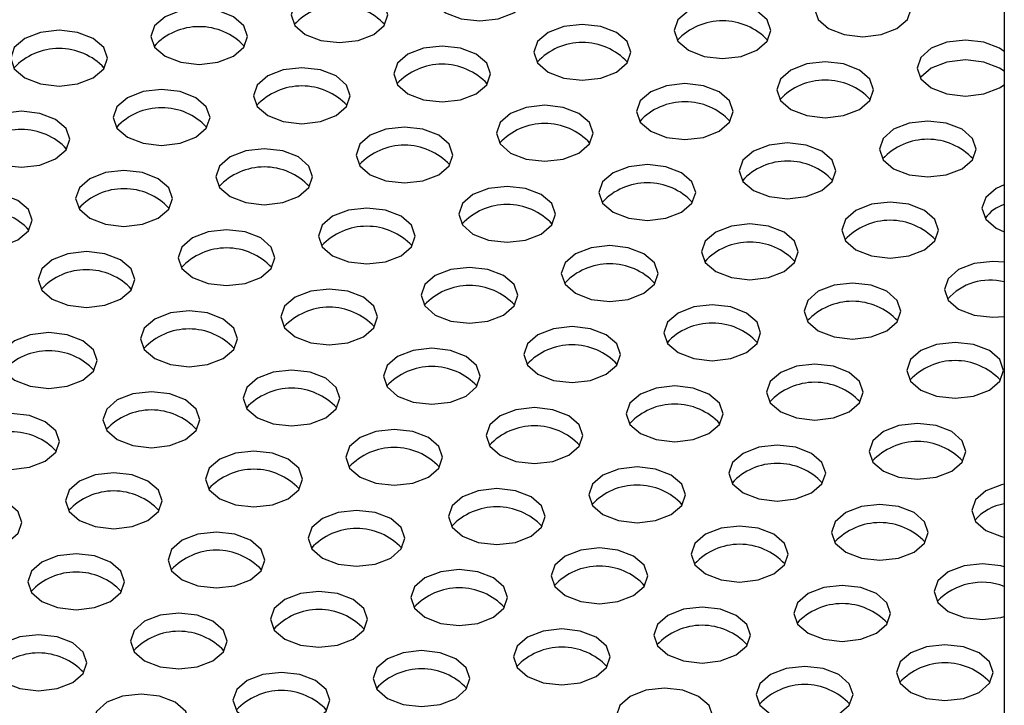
# Model space of a CAD drawing. Header units: millimetres. Extents: x 16 to 503, y 3 to 290.
# Tile 79 of 172: x 102.62 to 104.19, y 131.49 to 132.58. Entities that reach past the tile are written whole.
import ezdxf

# ---------------------------------------------------------------- set-up
doc = ezdxf.new("R2010")
doc.units = ezdxf.units.MM

msp = doc.modelspace()

# ---------------------------------------------------------------- linework, layer by layer
at = {"color": 7, "linetype": 'Continuous', "lineweight": 25}
for p, q in [((104.1888, 150.6167), (104.1888, 130.0924)), ((104.1813, 132.474), (104.1888, 132.479))]:
    msp.add_line(p, q, dxfattribs=at)
at = {"color": 7, "linetype": 'Continuous', "lineweight": 25, "flags": 128}
for points in [[(103.4089, 132.5933), (103.4256, 132.6077), (103.4315, 132.6247), (103.4256, 132.6417), (103.4089, 132.6561), (103.384, 132.6658), (103.3545, 132.6691), (103.3251, 132.6658), (103.3001, 132.6561), (103.2835, 132.6417), (103.2776, 132.6247), (103.2835, 132.6077), (103.3001, 132.5933), (103.3251, 132.5837), (103.3545, 132.5803), (103.384, 132.5837), (103.4089, 132.5933)], [(104.0181, 132.5682), (104.0348, 132.5826), (104.0407, 132.5996), (104.0348, 132.6166), (104.0181, 132.631), (103.9932, 132.6406), (103.9637, 132.644), (103.9343, 132.6406), (103.9093, 132.631), (103.8927, 132.6166), (103.8868, 132.5996), (103.8927, 132.5826), (103.9093, 132.5682), (103.9343, 132.5586), (103.9637, 132.5552), (103.9932, 132.5586), (104.0181, 132.5682)], [(103.1859, 132.5588), (103.2026, 132.5732), (103.2084, 132.5902), (103.2026, 132.6072), (103.1859, 132.6216), (103.161, 132.6312), (103.1315, 132.6346), (103.1021, 132.6312), (103.0771, 132.6216), (103.0605, 132.6072), (103.0546, 132.5902), (103.0605, 132.5732), (103.0771, 132.5588), (103.1021, 132.5492), (103.1315, 132.5458), (103.161, 132.5492), (103.1859, 132.5588)], [(102.9629, 132.5242), (102.9796, 132.5386), (102.9854, 132.5556), (102.9796, 132.5726), (102.9629, 132.587), (102.9379, 132.5967), (102.9085, 132.6), (102.8791, 132.5967), (102.8541, 132.587), (102.8374, 132.5726), (102.8316, 132.5556), (102.8374, 132.5386), (102.8541, 132.5242), (102.8791, 132.5146), (102.9085, 132.5112), (102.9379, 132.5146), (102.9629, 132.5242)], [(103.7951, 132.5337), (103.8118, 132.5481), (103.8176, 132.5651), (103.8118, 132.5821), (103.7951, 132.5965), (103.7702, 132.6061), (103.7407, 132.6095), (103.7113, 132.6061), (103.6863, 132.5965), (103.6697, 132.5821), (103.6638, 132.5651), (103.6697, 132.5481), (103.6863, 132.5337), (103.7113, 132.524), (103.7407, 132.5207), (103.7702, 132.524), (103.7951, 132.5337)], [(102.7399, 132.4897), (102.7566, 132.5041), (102.7624, 132.5211), (102.7566, 132.5381), (102.7399, 132.5525), (102.7149, 132.5621), (102.6855, 132.5655), (102.6561, 132.5621), (102.6311, 132.5525), (102.6144, 132.5381), (102.6086, 132.5211), (102.6144, 132.5041), (102.6311, 132.4897), (102.6561, 132.4801), (102.6855, 132.4767), (102.7149, 132.4801), (102.7399, 132.4897)], [(103.5721, 132.4991), (103.5888, 132.5135), (103.5946, 132.5305), (103.5888, 132.5475), (103.5721, 132.5619), (103.5471, 132.5715), (103.5177, 132.5749), (103.4883, 132.5715), (103.4633, 132.5619), (103.4466, 132.5475), (103.4408, 132.5305), (103.4466, 132.5135), (103.4633, 132.4991), (103.4883, 132.4895), (103.5177, 132.4861), (103.5471, 132.4895), (103.5721, 132.4991)], [(104.1888, 132.5318), (104.1813, 132.5368), (104.1563, 132.5464), (104.1269, 132.5498), (104.0975, 132.5464), (104.0725, 132.5368), (104.0558, 132.5224), (104.05, 132.5054), (104.0558, 132.4884), (104.0725, 132.474), (104.0975, 132.4644), (104.1269, 132.461), (104.1563, 132.4644), (104.1813, 132.474)], [(103.3491, 132.4646), (103.3658, 132.479), (103.3716, 132.496), (103.3658, 132.513), (103.3491, 132.5274), (103.3241, 132.537), (103.2947, 132.5404), (103.2653, 132.537), (103.2403, 132.5274), (103.2236, 132.513), (103.2178, 132.496), (103.2236, 132.479), (103.2403, 132.4646), (103.2653, 132.455), (103.2947, 132.4516), (103.3241, 132.455), (103.3491, 132.4646)], [(104.1888, 132.5004), (104.1813, 132.5054), (104.1563, 132.515), (104.1269, 132.5184), (104.0975, 132.515), (104.0725, 132.5054), (104.0558, 132.491), (104.055, 132.4897)], [(103.1261, 132.43), (103.1428, 132.4444), (103.1486, 132.4614), (103.1428, 132.4784), (103.1261, 132.4928), (103.1011, 132.5025), (103.0717, 132.5058), (103.0422, 132.5025), (103.0173, 132.4928), (103.0006, 132.4784), (102.9948, 132.4614), (103.0006, 132.4444), (103.0173, 132.43), (103.0422, 132.4204), (103.0717, 132.417), (103.1011, 132.4204), (103.1261, 132.43)], [(103.9583, 132.4395), (103.975, 132.4539), (103.9808, 132.4709), (103.975, 132.4879), (103.9583, 132.5023), (103.9333, 132.5119), (103.9039, 132.5153), (103.8745, 132.5119), (103.8495, 132.5023), (103.8328, 132.4879), (103.827, 132.4709), (103.8328, 132.4539), (103.8495, 132.4395), (103.8745, 132.4298), (103.9039, 132.4265), (103.9333, 132.4298), (103.9583, 132.4395)], [(102.9031, 132.3955), (102.9197, 132.4099), (102.9256, 132.4269), (102.9197, 132.4439), (102.9031, 132.4583), (102.8781, 132.4679), (102.8487, 132.4713), (102.8192, 132.4679), (102.7943, 132.4583), (102.7776, 132.4439), (102.7718, 132.4269), (102.7776, 132.4099), (102.7943, 132.3955), (102.8192, 132.3859), (102.8487, 132.3825), (102.8781, 132.3859), (102.9031, 132.3955)], [(103.7353, 132.4049), (103.752, 132.4193), (103.7578, 132.4363), (103.752, 132.4533), (103.7353, 132.4677), (103.7103, 132.4773), (103.6809, 132.4807), (103.6514, 132.4773), (103.6265, 132.4677), (103.6098, 132.4533), (103.604, 132.4363), (103.6098, 132.4193), (103.6265, 132.4049), (103.6514, 132.3953), (103.6809, 132.3919), (103.7103, 132.3953), (103.7353, 132.4049)], [(103.5123, 132.3704), (103.5289, 132.3848), (103.5348, 132.4018), (103.5289, 132.4188), (103.5123, 132.4332), (103.4873, 132.4428), (103.4579, 132.4462), (103.4284, 132.4428), (103.4035, 132.4332), (103.3868, 132.4188), (103.381, 132.4018), (103.3868, 132.3848), (103.4035, 132.3704), (103.4284, 132.3608), (103.4579, 132.3574), (103.4873, 132.3608), (103.5123, 132.3704)], [(102.6801, 132.361), (102.6967, 132.3754), (102.7026, 132.3924), (102.6967, 132.4094), (102.6801, 132.4238), (102.6551, 132.4334), (102.6257, 132.4368), (102.5962, 132.4334), (102.5713, 132.4238), (102.5546, 132.4094), (102.5487, 132.3924), (102.5546, 132.3754), (102.5713, 132.361), (102.5962, 132.3513), (102.6257, 132.348), (102.6551, 132.3513), (102.6801, 132.361)], [(103.2893, 132.3358), (103.3059, 132.3502), (103.3118, 132.3672), (103.3059, 132.3842), (103.2893, 132.3986), (103.2643, 132.4083), (103.2349, 132.4116), (103.2054, 132.4083), (103.1805, 132.3986), (103.1638, 132.3842), (103.1579, 132.3672), (103.1638, 132.3502), (103.1805, 132.3358), (103.2054, 132.3262), (103.2349, 132.3228), (103.2643, 132.3262), (103.2893, 132.3358)], [(104.1215, 132.3453), (104.1381, 132.3597), (104.144, 132.3767), (104.1381, 132.3937), (104.1215, 132.4081), (104.0965, 132.4177), (104.0671, 132.4211), (104.0376, 132.4177), (104.0127, 132.4081), (103.996, 132.3937), (103.9902, 132.3767), (103.996, 132.3597), (104.0127, 132.3453), (104.0376, 132.3356), (104.0671, 132.3323), (104.0965, 132.3356), (104.1215, 132.3453)], [(103.0662, 132.3013), (103.0829, 132.3157), (103.0888, 132.3327), (103.0829, 132.3497), (103.0662, 132.3641), (103.0413, 132.3737), (103.0119, 132.3771), (102.9824, 132.3737), (102.9575, 132.3641), (102.9408, 132.3497), (102.9349, 132.3327), (102.9408, 132.3157), (102.9575, 132.3013), (102.9824, 132.2917), (103.0119, 132.2883), (103.0413, 132.2917), (103.0662, 132.3013)], [(103.8985, 132.3107), (103.9151, 132.3251), (103.921, 132.3421), (103.9151, 132.3591), (103.8985, 132.3735), (103.8735, 132.3831), (103.8441, 132.3865), (103.8146, 132.3831), (103.7897, 132.3735), (103.773, 132.3591), (103.7671, 132.3421), (103.773, 132.3251), (103.7897, 132.3107), (103.8146, 132.3011), (103.8441, 132.2977), (103.8735, 132.3011), (103.8985, 132.3107)], [(103.6754, 132.2762), (103.6921, 132.2906), (103.698, 132.3076), (103.6921, 132.3246), (103.6754, 132.339), (103.6505, 132.3486), (103.6211, 132.352), (103.5916, 132.3486), (103.5667, 132.339), (103.55, 132.3246), (103.5441, 132.3076), (103.55, 132.2906), (103.5667, 132.2762), (103.5916, 132.2666), (103.6211, 132.2632), (103.6505, 132.2666), (103.6754, 132.2762)], [(102.8432, 132.2668), (102.8599, 132.2812), (102.8658, 132.2982), (102.8599, 132.3152), (102.8432, 132.3296), (102.8183, 132.3392), (102.7888, 132.3426), (102.7594, 132.3392), (102.7345, 132.3296), (102.7178, 132.3152), (102.7119, 132.2982), (102.7178, 132.2812), (102.7345, 132.2668), (102.7594, 132.2571), (102.7888, 132.2538), (102.8183, 132.2571), (102.8432, 132.2668)], [(103.4524, 132.2416), (103.4691, 132.256), (103.475, 132.273), (103.4691, 132.29), (103.4524, 132.3044), (103.4275, 132.3141), (103.398, 132.3174), (103.3686, 132.3141), (103.3437, 132.3044), (103.327, 132.29), (103.3211, 132.273), (103.327, 132.256), (103.3437, 132.2416), (103.3686, 132.232), (103.398, 132.2286), (103.4275, 132.232), (103.4524, 132.2416)], [(104.1888, 132.3199), (104.1759, 132.3139), (104.1592, 132.2995), (104.1533, 132.2825), (104.1592, 132.2655), (104.1759, 132.2511), (104.1888, 132.2451)], [(102.6202, 132.2322), (102.6369, 132.2466), (102.6428, 132.2636), (102.6369, 132.2806), (102.6202, 132.295), (102.5953, 132.3046), (102.5658, 132.308), (102.5364, 132.3046), (102.5114, 132.295), (102.4948, 132.2806), (102.4889, 132.2636), (102.4948, 132.2466), (102.5114, 132.2322), (102.5364, 132.2226), (102.5658, 132.2192), (102.5953, 132.2226), (102.6202, 132.2322)], [(103.2294, 132.2071), (103.2461, 132.2215), (103.252, 132.2385), (103.2461, 132.2555), (103.2294, 132.2699), (103.2045, 132.2795), (103.175, 132.2829), (103.1456, 132.2795), (103.1206, 132.2699), (103.104, 132.2555), (103.0981, 132.2385), (103.104, 132.2215), (103.1206, 132.2071), (103.1456, 132.1975), (103.175, 132.1941), (103.2045, 132.1975), (103.2294, 132.2071)], [(104.0616, 132.2165), (104.0783, 132.2309), (104.0842, 132.2479), (104.0783, 132.2649), (104.0616, 132.2793), (104.0367, 132.2889), (104.0072, 132.2923), (103.9778, 132.2889), (103.9528, 132.2793), (103.9362, 132.2649), (103.9303, 132.2479), (103.9362, 132.2309), (103.9528, 132.2165), (103.9778, 132.2069), (104.0072, 132.2035), (104.0367, 132.2069), (104.0616, 132.2165)], [(103.8386, 132.182), (103.8553, 132.1964), (103.8612, 132.2134), (103.8553, 132.2304), (103.8386, 132.2448), (103.8137, 132.2544), (103.7842, 132.2578), (103.7548, 132.2544), (103.7298, 132.2448), (103.7132, 132.2304), (103.7073, 132.2134), (103.7132, 132.1964), (103.7298, 132.182), (103.7548, 132.1724), (103.7842, 132.169), (103.8137, 132.1724), (103.8386, 132.182)], [(103.0064, 132.1726), (103.0231, 132.187), (103.0289, 132.204), (103.0231, 132.221), (103.0064, 132.2354), (102.9815, 132.245), (102.952, 132.2484), (102.9226, 132.245), (102.8976, 132.2354), (102.881, 132.221), (102.8751, 132.204), (102.881, 132.187), (102.8976, 132.1726), (102.9226, 132.1629), (102.952, 132.1596), (102.9815, 132.1629), (103.0064, 132.1726)], [(103.6156, 132.1474), (103.6323, 132.1618), (103.6381, 132.1788), (103.6323, 132.1958), (103.6156, 132.2102), (103.5907, 132.2199), (103.5612, 132.2232), (103.5318, 132.2199), (103.5068, 132.2102), (103.4902, 132.1958), (103.4843, 132.1788), (103.4902, 132.1618), (103.5068, 132.1474), (103.5318, 132.1378), (103.5612, 132.1344), (103.5907, 132.1378), (103.6156, 132.1474)], [(102.7834, 132.138), (102.8001, 132.1524), (102.8059, 132.1694), (102.8001, 132.1864), (102.7834, 132.2008), (102.7584, 132.2104), (102.729, 132.2138), (102.6996, 132.2104), (102.6746, 132.2008), (102.6579, 132.1864), (102.6521, 132.1694), (102.6579, 132.1524), (102.6746, 132.138), (102.6996, 132.1284), (102.729, 132.125), (102.7584, 132.1284), (102.7834, 132.138)], [(103.3926, 132.1129), (103.4093, 132.1273), (103.4151, 132.1443), (103.4093, 132.1613), (103.3926, 132.1757), (103.3676, 132.1853), (103.3382, 132.1887), (103.3088, 132.1853), (103.2838, 132.1757), (103.2671, 132.1613), (103.2613, 132.1443), (103.2671, 132.1273), (103.2838, 132.1129), (103.3088, 132.1033), (103.3382, 132.0999), (103.3676, 132.1033), (103.3926, 132.1129)], [(104.1888, 132.1968), (104.1704, 132.1981), (104.141, 132.1947), (104.116, 132.1851), (104.0994, 132.1707), (104.0935, 132.1537), (104.0994, 132.1367), (104.116, 132.1223), (104.141, 132.1127), (104.1704, 132.1093), (104.1888, 132.1106)], [(104.0018, 132.0878), (104.0185, 132.1022), (104.0243, 132.1192), (104.0185, 132.1362), (104.0018, 132.1506), (103.9768, 132.1602), (103.9474, 132.1636), (103.918, 132.1602), (103.893, 132.1506), (103.8763, 132.1362), (103.8705, 132.1192), (103.8763, 132.1022), (103.893, 132.0878), (103.918, 132.0782), (103.9474, 132.0748), (103.9768, 132.0782), (104.0018, 132.0878)], [(103.1696, 132.0784), (103.1863, 132.0928), (103.1921, 132.1098), (103.1863, 132.1268), (103.1696, 132.1412), (103.1446, 132.1508), (103.1152, 132.1542), (103.0858, 132.1508), (103.0608, 132.1412), (103.0441, 132.1268), (103.0383, 132.1098), (103.0441, 132.0928), (103.0608, 132.0784), (103.0858, 132.0687), (103.1152, 132.0654), (103.1446, 132.0687), (103.1696, 132.0784)], [(103.7788, 132.0532), (103.7955, 132.0676), (103.8013, 132.0846), (103.7955, 132.1016), (103.7788, 132.116), (103.7538, 132.1257), (103.7244, 132.129), (103.695, 132.1257), (103.67, 132.116), (103.6533, 132.1016), (103.6475, 132.0846), (103.6533, 132.0676), (103.67, 132.0532), (103.695, 132.0436), (103.7244, 132.0402), (103.7538, 132.0436), (103.7788, 132.0532)], [(102.9466, 132.0438), (102.9633, 132.0582), (102.9691, 132.0752), (102.9633, 132.0922), (102.9466, 132.1066), (102.9216, 132.1162), (102.8922, 132.1196), (102.8628, 132.1162), (102.8378, 132.1066), (102.8211, 132.0922), (102.8153, 132.0752), (102.8211, 132.0582), (102.8378, 132.0438), (102.8628, 132.0342), (102.8922, 132.0308), (102.9216, 132.0342), (102.9466, 132.0438)], [(103.5558, 132.0187), (103.5725, 132.0331), (103.5783, 132.0501), (103.5725, 132.0671), (103.5558, 132.0815), (103.5308, 132.0911), (103.5014, 132.0945), (103.472, 132.0911), (103.447, 132.0815), (103.4303, 132.0671), (103.4245, 132.0501), (103.4303, 132.0331), (103.447, 132.0187), (103.472, 132.0091), (103.5014, 132.0057), (103.5308, 132.0091), (103.5558, 132.0187)], [(102.7236, 132.0093), (102.7402, 132.0237), (102.7461, 132.0407), (102.7402, 132.0577), (102.7236, 132.0721), (102.6986, 132.0817), (102.6692, 132.0851), (102.6397, 132.0817), (102.6148, 132.0721), (102.5981, 132.0577), (102.5923, 132.0407), (102.5981, 132.0237), (102.6148, 132.0093), (102.6397, 131.9997), (102.6692, 131.9963), (102.6986, 131.9997), (102.7236, 132.0093)], [(104.165, 131.9936), (104.1817, 132.008), (104.1875, 132.025), (104.1817, 132.042), (104.165, 132.0564), (104.14, 132.066), (104.1106, 132.0694), (104.0812, 132.066), (104.0562, 132.0564), (104.0395, 132.042), (104.0337, 132.025), (104.0395, 132.008), (104.0562, 131.9936), (104.0812, 131.984), (104.1106, 131.9806), (104.14, 131.984), (104.165, 131.9936)], [(103.3328, 131.9842), (103.3494, 131.9986), (103.3553, 132.0156), (103.3494, 132.0326), (103.3328, 132.047), (103.3078, 132.0566), (103.2784, 132.06), (103.2489, 132.0566), (103.224, 132.047), (103.2073, 132.0326), (103.2015, 132.0156), (103.2073, 131.9986), (103.224, 131.9842), (103.2489, 131.9745), (103.2784, 131.9712), (103.3078, 131.9745), (103.3328, 131.9842)], [(103.942, 131.959), (103.9586, 131.9734), (103.9645, 131.9904), (103.9586, 132.0074), (103.942, 132.0218), (103.917, 132.0315), (103.8876, 132.0348), (103.8581, 132.0315), (103.8332, 132.0218), (103.8165, 132.0074), (103.8107, 131.9904), (103.8165, 131.9734), (103.8332, 131.959), (103.8581, 131.9494), (103.8876, 131.946), (103.917, 131.9494), (103.942, 131.959)], [(103.1098, 131.9496), (103.1264, 131.964), (103.1323, 131.981), (103.1264, 131.998), (103.1098, 132.0124), (103.0848, 132.022), (103.0554, 132.0254), (103.0259, 132.022), (103.001, 132.0124), (102.9843, 131.998), (102.9784, 131.981), (102.9843, 131.964), (103.001, 131.9496), (103.0259, 131.94), (103.0554, 131.9366), (103.0848, 131.94), (103.1098, 131.9496)], [(103.719, 131.9245), (103.7356, 131.9389), (103.7415, 131.9559), (103.7356, 131.9729), (103.719, 131.9873), (103.694, 131.9969), (103.6646, 132.0003), (103.6351, 131.9969), (103.6102, 131.9873), (103.5935, 131.9729), (103.5876, 131.9559), (103.5935, 131.9389), (103.6102, 131.9245), (103.6351, 131.9149), (103.6646, 131.9115), (103.694, 131.9149), (103.719, 131.9245)], [(102.8868, 131.9151), (102.9034, 131.9295), (102.9093, 131.9465), (102.9034, 131.9635), (102.8868, 131.9779), (102.8618, 131.9875), (102.8324, 131.9909), (102.8029, 131.9875), (102.778, 131.9779), (102.7613, 131.9635), (102.7554, 131.9465), (102.7613, 131.9295), (102.778, 131.9151), (102.8029, 131.9055), (102.8324, 131.9021), (102.8618, 131.9055), (102.8868, 131.9151)], [(102.6637, 131.8805), (102.6804, 131.8949), (102.6863, 131.9119), (102.6804, 131.9289), (102.6637, 131.9433), (102.6388, 131.953), (102.6093, 131.9563), (102.5799, 131.953), (102.555, 131.9433), (102.5383, 131.9289), (102.5324, 131.9119), (102.5383, 131.8949), (102.555, 131.8805), (102.5799, 131.8709), (102.6093, 131.8675), (102.6388, 131.8709), (102.6637, 131.8805)], [(103.496, 131.89), (103.5126, 131.9044), (103.5185, 131.9214), (103.5126, 131.9384), (103.496, 131.9528), (103.471, 131.9624), (103.4416, 131.9658), (103.4121, 131.9624), (103.3872, 131.9528), (103.3705, 131.9384), (103.3646, 131.9214), (103.3705, 131.9044), (103.3872, 131.89), (103.4121, 131.8803), (103.4416, 131.877), (103.471, 131.8803), (103.496, 131.89)], [(104.1051, 131.8648), (104.1218, 131.8792), (104.1277, 131.8962), (104.1218, 131.9132), (104.1051, 131.9276), (104.0802, 131.9373), (104.0508, 131.9406), (104.0213, 131.9373), (103.9964, 131.9276), (103.9797, 131.9132), (103.9738, 131.8962), (103.9797, 131.8792), (103.9964, 131.8648), (104.0213, 131.8552), (104.0508, 131.8518), (104.0802, 131.8552), (104.1051, 131.8648)], [(103.2729, 131.8554), (103.2896, 131.8698), (103.2955, 131.8868), (103.2896, 131.9038), (103.2729, 131.9182), (103.248, 131.9278), (103.2185, 131.9312), (103.1891, 131.9278), (103.1642, 131.9182), (103.1475, 131.9038), (103.1416, 131.8868), (103.1475, 131.8698), (103.1642, 131.8554), (103.1891, 131.8458), (103.2185, 131.8424), (103.248, 131.8458), (103.2729, 131.8554)], [(103.8821, 131.8303), (103.8988, 131.8447), (103.9047, 131.8617), (103.8988, 131.8787), (103.8821, 131.8931), (103.8572, 131.9027), (103.8277, 131.9061), (103.7983, 131.9027), (103.7734, 131.8931), (103.7567, 131.8787), (103.7508, 131.8617), (103.7567, 131.8447), (103.7734, 131.8303), (103.7983, 131.8207), (103.8277, 131.8173), (103.8572, 131.8207), (103.8821, 131.8303)], [(103.0499, 131.8209), (103.0666, 131.8353), (103.0725, 131.8523), (103.0666, 131.8693), (103.0499, 131.8837), (103.025, 131.8933), (102.9955, 131.8967), (102.9661, 131.8933), (102.9411, 131.8837), (102.9245, 131.8693), (102.9186, 131.8523), (102.9245, 131.8353), (102.9411, 131.8209), (102.9661, 131.8112), (102.9955, 131.8079), (103.025, 131.8112), (103.0499, 131.8209)], [(102.8269, 131.7863), (102.8436, 131.8007), (102.8494, 131.8177), (102.8436, 131.8347), (102.8269, 131.8491), (102.802, 131.8588), (102.7725, 131.8621), (102.7431, 131.8588), (102.7181, 131.8491), (102.7015, 131.8347), (102.6956, 131.8177), (102.7015, 131.8007), (102.7181, 131.7863), (102.7431, 131.7767), (102.7725, 131.7733), (102.802, 131.7767), (102.8269, 131.7863)], [(103.6591, 131.7958), (103.6758, 131.8102), (103.6817, 131.8272), (103.6758, 131.8441), (103.6591, 131.8586), (103.6342, 131.8682), (103.6047, 131.8716), (103.5753, 131.8682), (103.5503, 131.8586), (103.5337, 131.8441), (103.5278, 131.8272), (103.5337, 131.8102), (103.5503, 131.7958), (103.5753, 131.7861), (103.6047, 131.7827), (103.6342, 131.7861), (103.6591, 131.7958)], [(104.1888, 131.844), (104.1845, 131.8431), (104.1595, 131.8334), (104.1429, 131.819), (104.137, 131.802), (104.1429, 131.785), (104.1595, 131.7706), (104.1845, 131.761), (104.1888, 131.7601)], [(103.4361, 131.7612), (103.4528, 131.7756), (103.4586, 131.7926), (103.4528, 131.8096), (103.4361, 131.824), (103.4112, 131.8336), (103.3817, 131.837), (103.3523, 131.8336), (103.3273, 131.824), (103.3107, 131.8096), (103.3048, 131.7926), (103.3107, 131.7756), (103.3273, 131.7612), (103.3523, 131.7516), (103.3817, 131.7482), (103.4112, 131.7516), (103.4361, 131.7612)], [(102.6039, 131.7518), (102.6206, 131.7662), (102.6264, 131.7832), (102.6206, 131.8002), (102.6039, 131.8146), (102.579, 131.8242), (102.5495, 131.8276), (102.5201, 131.8242), (102.4951, 131.8146), (102.4784, 131.8002), (102.4726, 131.7832), (102.4784, 131.7662), (102.4951, 131.7518), (102.5201, 131.7422), (102.5495, 131.7388), (102.579, 131.7422), (102.6039, 131.7518)], [(103.2131, 131.7267), (103.2298, 131.7411), (103.2356, 131.7581), (103.2298, 131.7751), (103.2131, 131.7895), (103.1882, 131.7991), (103.1587, 131.8025), (103.1293, 131.7991), (103.1043, 131.7895), (103.0876, 131.7751), (103.0818, 131.7581), (103.0876, 131.7411), (103.1043, 131.7267), (103.1293, 131.717), (103.1587, 131.7137), (103.1882, 131.717), (103.2131, 131.7267)], [(104.0453, 131.7361), (104.062, 131.7505), (104.0678, 131.7675), (104.062, 131.7845), (104.0453, 131.7989), (104.0204, 131.8085), (103.9909, 131.8119), (103.9615, 131.8085), (103.9365, 131.7989), (103.9199, 131.7845), (103.914, 131.7675), (103.9199, 131.7505), (103.9365, 131.7361), (103.9615, 131.7265), (103.9909, 131.7231), (104.0204, 131.7265), (104.0453, 131.7361)], [(102.9901, 131.6921), (103.0068, 131.7065), (103.0126, 131.7235), (103.0068, 131.7405), (102.9901, 131.7549), (102.9651, 131.7646), (102.9357, 131.7679), (102.9063, 131.7646), (102.8813, 131.7549), (102.8646, 131.7405), (102.8588, 131.7235), (102.8646, 131.7065), (102.8813, 131.6921), (102.9063, 131.6825), (102.9357, 131.6791), (102.9651, 131.6825), (102.9901, 131.6921)], [(103.8223, 131.7016), (103.839, 131.716), (103.8448, 131.733), (103.839, 131.7499), (103.8223, 131.7644), (103.7974, 131.774), (103.7679, 131.7774), (103.7385, 131.774), (103.7135, 131.7644), (103.6968, 131.7499), (103.691, 131.733), (103.6968, 131.716), (103.7135, 131.7016), (103.7385, 131.6919), (103.7679, 131.6885), (103.7974, 131.6919), (103.8223, 131.7016)], [(103.5993, 131.667), (103.616, 131.6814), (103.6218, 131.6984), (103.616, 131.7154), (103.5993, 131.7298), (103.5743, 131.7394), (103.5449, 131.7428), (103.5155, 131.7394), (103.4905, 131.7298), (103.4738, 131.7154), (103.468, 131.6984), (103.4738, 131.6814), (103.4905, 131.667), (103.5155, 131.6574), (103.5449, 131.654), (103.5743, 131.6574), (103.5993, 131.667)], [(102.7671, 131.6576), (102.7838, 131.672), (102.7896, 131.689), (102.7838, 131.706), (102.7671, 131.7204), (102.7421, 131.73), (102.7127, 131.7334), (102.6833, 131.73), (102.6583, 131.7204), (102.6416, 131.706), (102.6358, 131.689), (102.6416, 131.672), (102.6583, 131.6576), (102.6833, 131.648), (102.7127, 131.6446), (102.7421, 131.648), (102.7671, 131.6576)], [(103.3763, 131.6325), (103.393, 131.6469), (103.3988, 131.6639), (103.393, 131.6809), (103.3763, 131.6953), (103.3513, 131.7049), (103.3219, 131.7083), (103.2925, 131.7049), (103.2675, 131.6953), (103.2508, 131.6809), (103.245, 131.6639), (103.2508, 131.6469), (103.2675, 131.6325), (103.2925, 131.6228), (103.3219, 131.6195), (103.3513, 131.6228), (103.3763, 131.6325)], [(104.1888, 131.7129), (104.1835, 131.7143), (104.1541, 131.7177), (104.1247, 131.7143), (104.0997, 131.7047), (104.083, 131.6903), (104.0772, 131.6733), (104.083, 131.6563), (104.0997, 131.6419), (104.1247, 131.6323), (104.1541, 131.6289), (104.1835, 131.6323), (104.1888, 131.6337)], [(103.1533, 131.5979), (103.17, 131.6123), (103.1758, 131.6293), (103.17, 131.6463), (103.1533, 131.6607), (103.1283, 131.6704), (103.0989, 131.6737), (103.0694, 131.6704), (103.0445, 131.6607), (103.0278, 131.6463), (103.022, 131.6293), (103.0278, 131.6123), (103.0445, 131.5979), (103.0694, 131.5883), (103.0989, 131.5849), (103.1283, 131.5883), (103.1533, 131.5979)], [(103.9855, 131.6074), (104.0022, 131.6218), (104.008, 131.6388), (104.0022, 131.6557), (103.9855, 131.6702), (103.9605, 131.6798), (103.9311, 131.6832), (103.9017, 131.6798), (103.8767, 131.6702), (103.86, 131.6557), (103.8542, 131.6388), (103.86, 131.6218), (103.8767, 131.6074), (103.9017, 131.5977), (103.9311, 131.5943), (103.9605, 131.5977), (103.9855, 131.6074)], [(103.7625, 131.5728), (103.7791, 131.5872), (103.785, 131.6042), (103.7791, 131.6212), (103.7625, 131.6356), (103.7375, 131.6452), (103.7081, 131.6486), (103.6786, 131.6452), (103.6537, 131.6356), (103.637, 131.6212), (103.6312, 131.6042), (103.637, 131.5872), (103.6537, 131.5728), (103.6786, 131.5632), (103.7081, 131.5598), (103.7375, 131.5632), (103.7625, 131.5728)], [(102.9303, 131.5634), (102.9469, 131.5778), (102.9528, 131.5948), (102.9469, 131.6118), (102.9303, 131.6262), (102.9053, 131.6358), (102.8759, 131.6392), (102.8464, 131.6358), (102.8215, 131.6262), (102.8048, 131.6118), (102.7989, 131.5948), (102.8048, 131.5778), (102.8215, 131.5634), (102.8464, 131.5538), (102.8759, 131.5504), (102.9053, 131.5538), (102.9303, 131.5634)], [(103.5395, 131.5383), (103.5561, 131.5527), (103.562, 131.5697), (103.5561, 131.5867), (103.5395, 131.6011), (103.5145, 131.6107), (103.4851, 131.6141), (103.4556, 131.6107), (103.4307, 131.6011), (103.414, 131.5867), (103.4081, 131.5697), (103.414, 131.5527), (103.4307, 131.5383), (103.4556, 131.5286), (103.4851, 131.5253), (103.5145, 131.5286), (103.5395, 131.5383)], [(102.7073, 131.5289), (102.7239, 131.5433), (102.7298, 131.5603), (102.7239, 131.5772), (102.7073, 131.5917), (102.6823, 131.6013), (102.6529, 131.6047), (102.6234, 131.6013), (102.5985, 131.5917), (102.5818, 131.5772), (102.5759, 131.5603), (102.5818, 131.5433), (102.5985, 131.5289), (102.6234, 131.5192), (102.6529, 131.5158), (102.6823, 131.5192), (102.7073, 131.5289)], [(103.3165, 131.5037), (103.3331, 131.5181), (103.339, 131.5351), (103.3331, 131.5521), (103.3165, 131.5665), (103.2915, 131.5762), (103.2621, 131.5795), (103.2326, 131.5762), (103.2077, 131.5665), (103.191, 131.5521), (103.1851, 131.5351), (103.191, 131.5181), (103.2077, 131.5037), (103.2326, 131.4941), (103.2621, 131.4907), (103.2915, 131.4941), (103.3165, 131.5037)], [(104.1487, 131.5132), (104.1653, 131.5276), (104.1712, 131.5446), (104.1653, 131.5615), (104.1487, 131.576), (104.1237, 131.5856), (104.0943, 131.589), (104.0648, 131.5856), (104.0399, 131.576), (104.0232, 131.5615), (104.0173, 131.5446), (104.0232, 131.5276), (104.0399, 131.5132), (104.0648, 131.5035), (104.0943, 131.5001), (104.1237, 131.5035), (104.1487, 131.5132)], [(103.9257, 131.4786), (103.9423, 131.493), (103.9482, 131.51), (103.9423, 131.527), (103.9257, 131.5414), (103.9007, 131.551), (103.8713, 131.5544), (103.8418, 131.551), (103.8169, 131.5414), (103.8002, 131.527), (103.7943, 131.51), (103.8002, 131.493), (103.8169, 131.4786), (103.8418, 131.469), (103.8713, 131.4656), (103.9007, 131.469), (103.9257, 131.4786)], [(103.0934, 131.4692), (103.1101, 131.4836), (103.116, 131.5006), (103.1101, 131.5176), (103.0934, 131.532), (103.0685, 131.5416), (103.0391, 131.545), (103.0096, 131.5416), (102.9847, 131.532), (102.968, 131.5176), (102.9621, 131.5006), (102.968, 131.4836), (102.9847, 131.4692), (103.0096, 131.4596), (103.0391, 131.4562), (103.0685, 131.4596), (103.0934, 131.4692)], [(103.7026, 131.4441), (103.7193, 131.4585), (103.7252, 131.4755), (103.7193, 131.4925), (103.7026, 131.5069), (103.6777, 131.5165), (103.6483, 131.5199), (103.6188, 131.5165), (103.5939, 131.5069), (103.5772, 131.4925), (103.5713, 131.4755), (103.5772, 131.4585), (103.5939, 131.4441), (103.6188, 131.4344), (103.6483, 131.4311), (103.6777, 131.4344), (103.7026, 131.4441)], [(102.8704, 131.4347), (102.8871, 131.4491), (102.893, 131.4661), (102.8871, 131.483), (102.8704, 131.4975), (102.8455, 131.5071), (102.816, 131.5105), (102.7866, 131.5071), (102.7616, 131.4975), (102.745, 131.483), (102.7391, 131.4661), (102.745, 131.4491), (102.7616, 131.4347), (102.7866, 131.425), (102.816, 131.4216), (102.8455, 131.425), (102.8704, 131.4347)]]:
    msp.add_lwpolyline(points, dxfattribs=at)
at = {"color": 7, "linetype": 'Continuous', "lineweight": 25}
for centre, radius, start, end in [((103.1315, 132.5073), 0.0984, 43.0257, 136.9743), ((103.7407, 132.4822), 0.0984, 43.0257, 136.9743), ((102.9085, 132.4728), 0.0984, 43.0257, 136.9743), ((102.6855, 132.4382), 0.0984, 43.0257, 136.9743), ((103.5177, 132.4477), 0.0984, 43.0257, 136.9743), ((103.2947, 132.4131), 0.0984, 43.0257, 136.9743), ((103.9039, 132.388), 0.0984, 43.0257, 136.9743), ((103.0717, 132.3786), 0.0984, 43.0257, 136.9743), ((102.8487, 132.344), 0.0984, 43.0257, 136.9743), ((103.6809, 132.3535), 0.0984, 43.0257, 136.9743), ((102.6257, 132.3095), 0.0984, 43.0257, 136.9743), ((103.4579, 132.3189), 0.0984, 43.0257, 136.9743), ((104.0671, 132.2938), 0.0984, 43.0257, 136.9743), ((103.2349, 132.2844), 0.0984, 43.0257, 136.9743), ((103.0119, 132.2498), 0.0984, 43.0257, 136.9743), ((103.8441, 132.2593), 0.0984, 43.0257, 136.9743), ((102.7888, 132.2153), 0.0984, 43.0257, 136.9743), ((103.6211, 132.2247), 0.0984, 43.0257, 136.9743), ((103.398, 132.1902), 0.0984, 43.0257, 136.9743), ((104.2056, 132.2326), 0.0583, 106.7323, 144.1575), ((102.5658, 132.1808), 0.0984, 43.0257, 136.9743), ((103.175, 132.1556), 0.0984, 43.0257, 136.9743), ((104.0072, 132.1651), 0.0984, 43.0257, 136.9743), ((102.952, 132.1211), 0.0984, 43.0257, 136.9743), ((103.7842, 132.1305), 0.0984, 43.0257, 136.9743), ((103.5612, 132.096), 0.0984, 43.0257, 136.9743), ((102.729, 132.0866), 0.0984, 43.0257, 136.9743), ((103.3382, 132.0614), 0.0984, 43.0257, 136.9743), ((104.1658, 132.0786), 0.0898, 75.1934, 138.5856), ((103.1152, 132.0269), 0.0984, 43.0257, 136.9743), ((103.9474, 132.0363), 0.0984, 43.0257, 136.9743), ((103.7244, 132.0018), 0.0984, 43.0257, 136.9743), ((102.8922, 131.9924), 0.0984, 43.0257, 136.9743), ((103.5014, 131.9672), 0.0984, 43.0257, 136.9743), ((102.6692, 131.9578), 0.0984, 43.0257, 136.9743), ((104.1106, 131.9421), 0.0984, 43.0257, 136.9743), ((103.2784, 131.9327), 0.0984, 43.0257, 136.9743), ((103.8876, 131.9076), 0.0984, 43.0257, 136.9743), ((103.0554, 131.8982), 0.0984, 43.0257, 136.9743), ((103.6646, 131.873), 0.0984, 43.0257, 136.9743), ((102.8324, 131.8636), 0.0984, 43.0257, 136.9743), ((102.6093, 131.8291), 0.0984, 43.0257, 136.9743), ((103.4416, 131.8385), 0.0984, 43.0257, 136.9743), ((104.0508, 131.8134), 0.0984, 43.0257, 136.9743), ((103.2185, 131.804), 0.0984, 43.0257, 136.9743), ((103.8277, 131.7788), 0.0984, 43.0257, 136.9743), ((102.9955, 131.7694), 0.0984, 43.0257, 136.9743), ((102.7725, 131.7349), 0.0984, 43.0257, 136.9743), ((103.6047, 131.7443), 0.0984, 43.0257, 136.9743), ((104.198, 131.7414), 0.0718, 97.3659, 141.2354), ((103.3817, 131.7098), 0.0984, 43.0257, 136.9743), ((103.9909, 131.6846), 0.0984, 43.0257, 136.9743), ((103.1587, 131.6752), 0.0984, 43.0257, 136.9743), ((102.9357, 131.6407), 0.0984, 43.0257, 136.9743), ((103.7679, 131.6501), 0.0984, 43.0257, 136.9743), ((102.7127, 131.6061), 0.0984, 43.0257, 136.9743), ((103.5449, 131.6156), 0.0984, 43.0257, 136.9743), ((104.1533, 131.5901), 0.098, 68.7776, 136.5261), ((103.3219, 131.581), 0.0984, 43.0257, 136.9743), ((103.0989, 131.5465), 0.0984, 43.0257, 136.9743), ((103.9311, 131.5559), 0.0984, 43.0257, 136.9743), ((102.8759, 131.5119), 0.0984, 43.0257, 136.9743), ((103.7081, 131.5214), 0.0984, 43.0257, 136.9743), ((103.4851, 131.4868), 0.0984, 43.0257, 136.9743), ((102.6529, 131.4774), 0.0984, 43.0257, 136.9743), ((103.2621, 131.4523), 0.0984, 43.0257, 136.9743), ((104.0943, 131.4617), 0.0984, 43.0257, 136.9743), ((103.0391, 131.4177), 0.0984, 43.0257, 136.9743), ((103.8713, 131.4272), 0.0984, 43.0257, 136.9743)]:
    msp.add_arc(centre, radius, start, end, dxfattribs=at)

doc.saveas('drawing.dxf')
